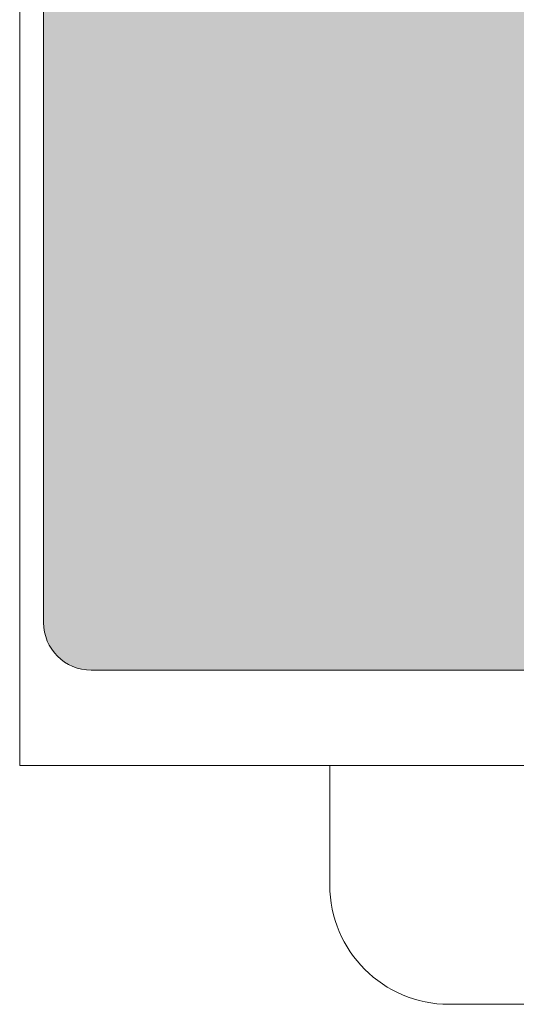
# Model space of a CAD drawing. Header units: millimetres. Extents: x 0 to 420, y 0 to 297.
# Tile 12 of 105: x 312 to 323, y 83 to 104. Entities that reach past the tile are written whole.
import ezdxf

# ---------------------------------------------------------------- set-up
doc = ezdxf.new("R2010")
doc.units = ezdxf.units.MM
doc.layers.get('0').update_dxf_attribs({"linetype": 'CONTINUOUS', "lineweight": 13})

msp = doc.modelspace()

# ---------------------------------------------------------------- hatches: boundary and pattern name
at = {"ltscale": 5}
h = msp.add_hatch(color=18, dxfattribs=at)
edge = h.paths.add_edge_path()
edge.add_spline(control_points=[(342.445, 127.215), (342.302, 130.449), (340.917, 139.569), (330.16, 144.431)], knot_values=[2.186625, 2.186625, 2.186625, 2.186625, 3, 3, 3, 3], degree=3, periodic=0)
edge.add_spline(control_points=[(330.16, 144.431), (315.698, 150.967), (313.283, 163.09), (312.945, 168.409)], knot_values=[3, 3, 3, 3, 3.765835, 3.765835, 3.765835, 3.765835], degree=3, periodic=0)
edge.add_line((312.945, 168.409), (312.945, 91.05))
edge.add_arc((313.945, 91.05), 1, 180, 270)
edge.add_line((313.945, 90.05), (341.445, 90.05))
edge.add_arc((341.445, 91.05), 1, 270, 360)
edge.add_line((342.445, 91.05), (342.445, 127.215))
h.paths.add_polyline_path([(338.721, 120.923), (338.721, 118.55), (339.465, 118.55, -0.414214), (339.965, 118.05), (339.965, 108.55, -0.414214), (339.465, 108.05), (317.425, 108.05, -0.414214), (316.925, 108.55), (316.925, 118.05, -0.414214), (317.425, 118.55), (318.081, 118.55), (318.081, 120.923)], flags=16)

# ---------------------------------------------------------------- linework, layer by layer
at = {"color": 7, "linetype": 'Continuous'}
for p, q in [((312.945, 91.05), (312.945, 206.05)), ((312.445, 88.05), (312.445, 146.05)), ((313.945, 90.05), (341.445, 90.05)), ((312.445, 88.05), (342.445, 88.05)), ((318.945, 88.05), (318.945, 85.55)), ((321.445, 83.05), (335.445, 83.05))]:
    msp.add_line(p, q, dxfattribs=at)
at = {"color": 7}
for p, q in [((312.945, 168.409), (312.945, 91.05)), ((313.945, 90.05), (341.445, 90.05))]:
    msp.add_line(p, q, dxfattribs=at)
at = {"color": 7, "linetype": 'Continuous'}
for centre, radius in [((313.945, 91.05), 1), ((321.445, 85.55), 2.5)]:
    msp.add_arc(centre, radius, 180, 270, dxfattribs=at)
at = {"color": 7}
msp.add_arc((313.945, 91.05), 1, 180, 270, dxfattribs=at)

doc.saveas('drawing.dxf')
